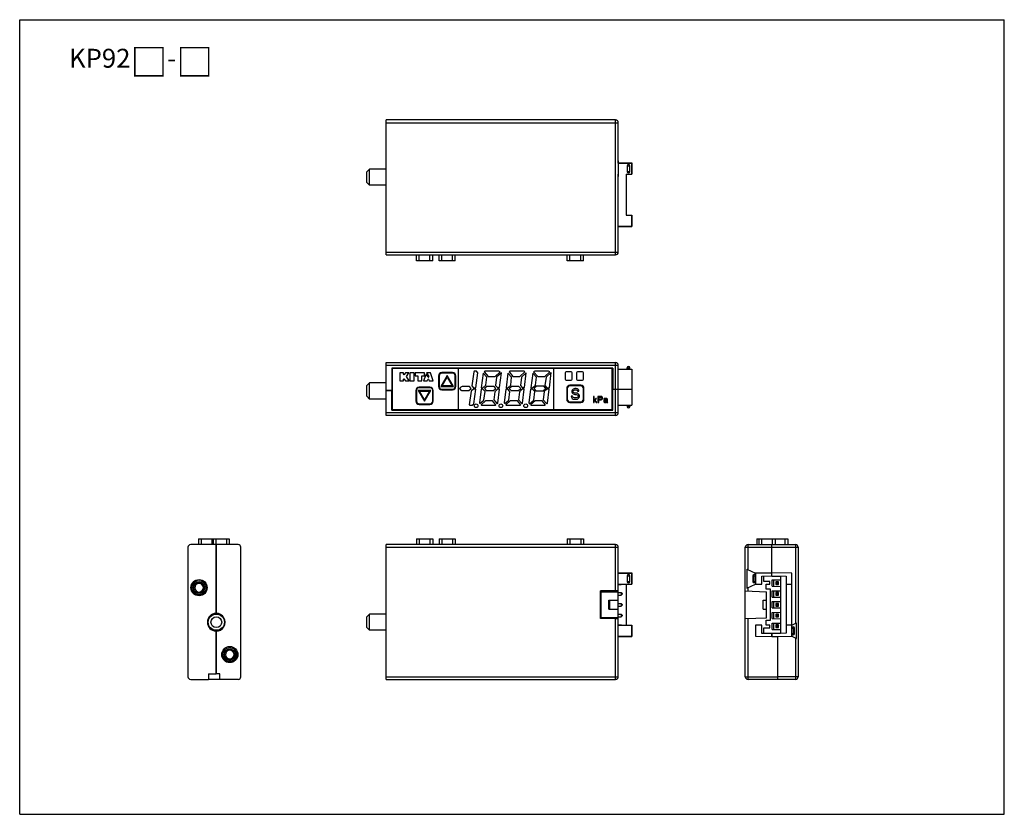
# Model space of a CAD drawing. Header units: millimetres. Extents: x 67 to 603, y -181 to 192.
# Tile 17 of 19: x 67 to 250, y 45 to 192. Entities that reach past the tile are written whole.
import ezdxf

# ---------------------------------------------------------------- set-up
doc = ezdxf.new("R2010")
doc.units = ezdxf.units.MM
doc.header["$LTSCALE"] = 16.335
doc.layers.get('0').update_dxf_attribs({"linetype": 'CONTINUOUS'})
for name, color, linetype in [('00圖框', 7, 'CONTINUOUS'), ('FPCEL-T-04-20R-NH0', 7, 'CONTINUOUS'), ('P-0667-OBEA0', 7, 'CONTINUOUS'), ('P-06720', 7, 'CONTINUOUS'), ('P-0680-DWEA-P0260', 7, 'CONTINUOUS'), ('P-0681-DWEA-P020', 7, 'CONTINUOUS'), ('PAN0', 7, 'CONTINUOUS'), ('PIN0', 7, 'CONTINUOUS'), ('PLACEMENTOUTLINE-17270', 7, 'CONTINUOUS'), ('PLACEMENTOUTLINE-741_1_20', 7, 'CONTINUOUS'), ('SCR-M2X0_4X4_5L0', 7, 'CONTINUOUS'), ('SENSOR-BOARD0', 7, 'CONTINUOUS')]:
    doc.layers.add(name, color=color, linetype=linetype)

msp = doc.modelspace()

# ---------------------------------------------------------------- linework, layer by layer
at = {"layer": '00圖框', "color": 7, "linetype": 'Continuous'}
for p, q in [((67.33, 44.8), (67.33, 192.15)), ((67.33, 192.15), (249.86, 192.15)), ((249.86, 44.8), (249.86, 192.15)), ((67.33, 44.8), (249.86, 44.8))]:
    msp.add_line(p, q, dxfattribs=at)
at = {"layer": 'FPCEL-T-04-20R-NH0', "color": 7, "linetype": 'Continuous'}
for p, q in [((207.45, 78.35), (207.45, 78.41)), ((207.45, 77.68), (207.45, 77.79))]:
    msp.add_line(p, q, dxfattribs=at)
at = {"layer": 'P-0667-OBEA0', "color": 7, "linetype": 'Continuous'}
for p, q in [((140.89, 147.46), (140.89, 148.55)), ((141.39, 147.46), (141.39, 148.55)), ((143.39, 147.46), (143.39, 148.55)), ((143.89, 147.46), (143.89, 148.55)), ((145.09, 147.46), (145.09, 148.55)), ((145.59, 147.46), (145.59, 148.55)), ((147.59, 147.46), (147.59, 148.55)), ((148.09, 147.46), (148.09, 148.55)), ((168.84, 147.46), (168.84, 148.55)), ((169.34, 147.46), (169.34, 148.55)), ((171.34, 147.46), (171.34, 148.55)), ((171.84, 147.46), (171.84, 148.55)), ((143.89, 147.46), (140.89, 147.46)), ((148.09, 147.46), (145.09, 147.46)), ((171.84, 147.46), (168.84, 147.46)), ((145.09, 126.11), (145.09, 124.11)), ((146.59, 126.15), (145.41, 124.11)), ((147.59, 126.61), (145.59, 126.61)), ((147.76, 124.11), (146.59, 126.15)), ((148.09, 124.11), (148.09, 126.11)), ((145.66, 124.26), (146.59, 125.87)), ((147.51, 124.26), (145.66, 124.26)), ((146.59, 125.87), (147.51, 124.26)), ((171.34, 124.26), (169.34, 124.26)), ((140.89, 123.41), (140.89, 121.41)), ((141.21, 123.41), (142.39, 121.38)), ((143.56, 123.41), (141.21, 123.41)), ((143.39, 123.91), (141.39, 123.91)), ((142.39, 121.66), (141.46, 123.26)), ((141.46, 123.26), (143.31, 123.26)), ((142.39, 121.38), (143.56, 123.41)), ((143.31, 123.26), (142.39, 121.66)), ((143.89, 121.41), (143.89, 123.41)), ((145.41, 124.11), (147.76, 124.11)), ((145.59, 123.61), (147.59, 123.61)), ((168.84, 123.76), (168.84, 121.76)), ((169.59, 122.32), (169.63, 122.15)), ((169.84, 122.32), (169.59, 122.32)), ((169.75, 123.47), (169.71, 123.29)), ((169.71, 123.29), (169.71, 123.12)), ((169.71, 123.12), (169.75, 122.95)), ((169.92, 123.64), (169.75, 123.47)), ((169.75, 122.95), (169.92, 122.78)), ((169.88, 122.19), (169.84, 122.32)), ((170.09, 123.72), (169.92, 123.64)), ((169.92, 122.78), (170.09, 122.7)), ((169.96, 123.25), (170, 123.38)), ((169.96, 123.17), (169.96, 123.25)), ((170, 123.04), (169.96, 123.17)), ((170, 123.38), (170.13, 123.47)), ((170.13, 122.95), (170, 123.04)), ((170.25, 123.76), (170.09, 123.72)), ((170.09, 122.7), (170.25, 122.66)), ((170.13, 123.47), (170.25, 123.51)), ((170.25, 122.91), (170.13, 122.95)), ((170.46, 123.76), (170.25, 123.76)), ((170.25, 123.51), (170.5, 123.51)), ((170.5, 122.91), (170.25, 122.91)), ((170.25, 122.66), (170.5, 122.66)), ((170.67, 123.72), (170.46, 123.76)), ((170.5, 123.51), (170.63, 123.47)), ((170.71, 122.87), (170.5, 122.91)), ((170.5, 122.66), (170.67, 122.61)), ((170.63, 123.47), (170.71, 123.38)), ((170.84, 123.59), (170.67, 123.72)), ((170.67, 122.61), (170.79, 122.53)), ((170.71, 123.38), (170.75, 123.29)), ((170.88, 122.78), (170.71, 122.87)), ((170.75, 123.29), (171, 123.29)), ((170.79, 122.53), (170.88, 122.4)), ((170.96, 123.42), (170.84, 123.59)), ((171.04, 122.61), (170.88, 122.78)), ((170.88, 122.4), (170.88, 122.27)), ((171, 123.29), (170.96, 123.42)), ((171.13, 122.44), (171.04, 122.61)), ((171.13, 122.23), (171.13, 122.44)), ((171.84, 121.76), (171.84, 123.76)), ((141.39, 120.91), (143.39, 120.91)), ((169.34, 121.26), (171.34, 121.26)), ((169.63, 122.15), (169.75, 121.93)), ((169.75, 121.93), (169.96, 121.81)), ((170, 122.06), (169.88, 122.19)), ((169.96, 121.81), (170.17, 121.76)), ((170.17, 122.02), (170, 122.06)), ((170.5, 122.02), (170.17, 122.02)), ((170.17, 121.76), (170.5, 121.76)), ((170.67, 122.06), (170.5, 122.02)), ((170.5, 121.76), (170.71, 121.81)), ((170.79, 122.15), (170.67, 122.06)), ((170.71, 121.81), (170.88, 121.89)), ((170.88, 122.27), (170.79, 122.15)), ((170.88, 121.89), (171.04, 122.06)), ((171.04, 122.06), (171.13, 122.23)), ((100.48, 95.91), (100.48, 94.82)), ((100.48, 95.91), (106.18, 95.91)), ((100.98, 95.91), (100.98, 94.82)), ((102.98, 95.91), (102.98, 94.82)), ((103.18, 95.91), (103.18, 94.82)), ((103.68, 95.91), (103.68, 94.82)), ((105.68, 95.91), (105.68, 94.82)), ((106.18, 95.91), (106.18, 94.82)), ((140.89, 95.91), (140.89, 94.82)), ((140.89, 95.91), (143.89, 95.91)), ((141.39, 95.91), (141.39, 94.82)), ((143.39, 95.91), (143.39, 94.82)), ((143.89, 95.91), (143.89, 94.82)), ((145.09, 95.91), (145.09, 94.82)), ((145.09, 95.91), (148.09, 95.91)), ((145.59, 95.91), (145.59, 94.82)), ((147.59, 95.91), (147.59, 94.82)), ((148.09, 95.91), (148.09, 94.82)), ((168.84, 95.91), (168.84, 94.82)), ((168.84, 95.91), (171.84, 95.91)), ((169.34, 95.91), (169.34, 94.82)), ((171.34, 95.91), (171.34, 94.82)), ((171.84, 95.91), (171.84, 94.82)), ((204, 95.91), (204, 94.82)), ((204, 95.91), (209.7, 95.91)), ((204.35, 95.91), (204.35, 94.82)), ((204.85, 95.91), (204.85, 94.82)), ((206.85, 95.91), (206.85, 94.82)), ((207.35, 95.91), (207.35, 94.82)), ((209.2, 95.91), (209.2, 94.82)), ((209.7, 95.91), (209.7, 94.82))]:
    msp.add_line(p, q, dxfattribs=at)
for centre, start, end in [((145.59, 126.11), 90, 180), ((147.59, 126.11), 0, 90), ((169.34, 123.76), 90, 180), ((171.34, 123.76), 0, 90), ((141.39, 123.41), 90, 180), ((143.39, 123.41), 0, 90), ((145.59, 124.11), 180, 270), ((147.59, 124.11), 270, 360), ((141.39, 121.41), 180, 270), ((143.39, 121.41), 270, 360), ((169.34, 121.76), 180, 270), ((171.34, 121.76), 270, 360)]:
    msp.add_arc(centre, 0.5, start, end, dxfattribs=at)
at = {"layer": 'P-06720', "color": 7, "linetype": 'Continuous'}
for p, q in [((138.94, 127.56), (138.94, 127.46)), ((138.96, 127.56), (138.96, 127.46)), ((174.12, 127.46), (174.12, 127.56)), ((174.14, 127.46), (174.14, 127.56)), ((138.94, 119.86), (138.94, 119.76)), ((138.96, 119.86), (138.96, 119.76)), ((174.12, 119.76), (174.12, 119.86)), ((174.14, 119.76), (174.14, 119.86))]:
    msp.add_line(p, q, dxfattribs=at)
at = {"layer": 'P-0680-DWEA-P0260', "color": 7, "linetype": 'Continuous'}
for p, q in [((135.29, 148.55), (135.29, 173.55)), ((177.79, 173.55), (135.29, 173.55)), ((177.79, 148.55), (177.79, 173.55)), ((135.29, 173.05), (178.29, 173.05)), ((178.29, 165.55), (178.29, 173.05)), ((178.25, 165.96), (178.25, 163.09)), ((178.25, 165.55), (180.79, 165.55)), ((178.29, 165.58), (180.82, 165.58)), ((179.94, 165.02), (179.94, 164.02)), ((179.94, 165.02), (180.44, 165.02)), ((180.44, 164.02), (180.44, 165.02)), ((180.82, 165.58), (180.79, 165.55)), ((180.79, 165.55), (180.79, 163.5)), ((180.79, 165), (180.82, 165.02)), ((180.79, 163.5), (180.79, 165)), ((180.82, 165.02), (180.82, 165.58)), ((178.29, 163.5), (178.25, 163.5)), ((178.29, 149.05), (178.29, 163.5)), ((179.79, 163.5), (179.79, 155.9)), ((179.79, 163.5), (180.79, 163.5)), ((179.94, 164.02), (180.44, 164.02)), ((179.79, 155.9), (180.79, 155.9)), ((180.79, 155.9), (180.79, 153.85)), ((180.79, 154.4), (180.79, 155.9)), ((178.29, 153.85), (180.79, 153.85)), ((178.29, 153.82), (180.82, 153.82)), ((180.82, 154.37), (180.79, 154.4)), ((180.79, 153.85), (180.82, 153.82)), ((180.82, 153.82), (180.82, 154.37)), ((135.29, 149.05), (178.29, 149.05)), ((135.29, 148.55), (177.79, 148.55)), ((135.29, 123.36), (135.29, 128.56)), ((135.29, 128.56), (177.79, 128.56)), ((135.29, 128.06), (178.29, 128.06)), ((177.79, 123.66), (177.79, 128.56)), ((178.29, 123.66), (178.29, 128.06)), ((136.29, 127.56), (136.29, 123.36)), ((177.29, 127.56), (136.29, 127.56)), ((138.79, 127.56), (138.79, 127.46)), ((174.29, 127.56), (174.29, 127.46)), ((177.29, 127.56), (177.29, 123.66)), ((178.29, 127.36), (180.79, 127.36)), ((179.94, 127.36), (179.94, 127.61)), ((179.94, 127.61), (180.44, 127.61)), ((180.44, 127.36), (180.44, 127.61)), ((180.79, 127.36), (180.82, 123.66)), ((136.39, 123.36), (135.29, 123.36)), ((177.19, 123.66), (180.82, 123.66)), ((98.53, 94.32), (98.53, 70.32)), ((103.73, 94.82), (99.03, 94.82)), ((103.73, 94.82), (103.73, 82.07)), ((206.75, 88.99), (206.75, 94.82)), ((206.75, 94.82), (211.15, 94.82)), ((206.75, 94.32), (211.65, 94.32)), ((211.15, 94.82), (211.15, 80.19)), ((211.65, 94.32), (211.65, 70.32)), ((178.29, 89.55), (180.82, 89.55)), ((180.82, 89.55), (180.82, 88.99)), ((210.45, 89.52), (206.75, 89.55)), ((210.45, 77.82), (210.45, 89.52)), ((180.82, 88.99), (180.8, 88.97)), ((180.8, 88.99), (180.82, 88.99)), ((206.75, 88.99), (209.45, 88.97)), ((208.45, 78.36), (208.45, 88.98)), ((209.45, 88.97), (209.45, 78.37)), ((179.79, 87.47), (179.79, 79.87)), ((209.45, 87.47), (210.45, 87.47)), ((103.73, 78.77), (103.73, 70.82)), ((210.45, 79.87), (209.45, 79.87)), ((210.45, 79.87), (211.33, 80.28)), ((210.45, 79.59), (210.7, 79.59)), ((210.45, 79.34), (210.95, 79.34)), ((210.7, 79.59), (210.7, 78.09)), ((210.95, 78.34), (210.95, 79.34)), ((211.33, 77.4), (211.33, 80.28)), ((178.29, 77.78), (180.82, 77.78)), ((180.8, 78.37), (180.82, 78.34)), ((180.82, 78.34), (180.8, 78.34)), ((180.82, 78.34), (180.82, 77.78)), ((209.45, 78.37), (206.75, 78.34)), ((206.75, 78.34), (206.75, 77.78)), ((206.75, 77.78), (210.45, 77.82)), ((207.85, 69.82), (207.85, 77.79)), ((210.45, 78.34), (210.95, 78.34)), ((210.45, 78.09), (210.7, 78.09)), ((210.45, 77.82), (211.33, 77.4)), ((211.15, 77.49), (211.15, 69.82)), ((99.03, 69.82), (102.33, 69.82)), ((102.33, 70.82), (103.73, 70.82)), ((102.33, 70.82), (102.33, 69.82)), ((211.65, 70.32), (207.85, 70.32)), ((211.15, 69.82), (207.85, 69.82))]:
    msp.add_line(p, q, dxfattribs=at)
msp.add_circle((100.58, 86.82), 1.05, dxfattribs=at)
for centre, radius, start, end in [((177.79, 173.05), 0.5, 0, 90), ((180.19, 165.02), 0.25, 0, 180), ((180.19, 164.02), 0.25, 180, 360), ((177.79, 149.05), 0.5, 270, 360), ((177.79, 128.06), 0.5, 0, 90), ((180.19, 127.61), 0.25, 0, 180), ((99.03, 94.32), 0.5, 90, 180), ((211.15, 94.32), 0.5, 0, 90), ((103.78, 80.42), 1.65, 91.7365, 268.2635), ((210.7, 79.34), 0.25, 0, 90), ((210.7, 78.34), 0.25, 270, 0), ((99.03, 70.32), 0.5, 180, 270), ((211.15, 70.32), 0.5, 270, 0)]:
    msp.add_arc(centre, radius, start, end, dxfattribs=at)
for centre, start_param, end_param in [((177.79, 165.87), 0, 0.374155), ((177.79, 163.17), -0.374155, 0)]:
    msp.add_ellipse(centre, major_axis=(0.5, 0), ratio=0.466308, start_param=start_param, end_param=end_param, dxfattribs=at)
at = {"layer": 'P-0681-DWEA-P020', "color": 7, "linetype": 'Continuous'}
for p, q in [((180.8, 165), (180.8, 163.5)), ((180.8, 155.9), (180.8, 154.4)), ((135.29, 118.76), (135.29, 123.36)), ((135.29, 123.36), (136.39, 123.36)), ((136.29, 119.76), (136.29, 123.36)), ((177.19, 123.66), (180.81, 123.66)), ((177.29, 119.76), (177.29, 123.66)), ((177.79, 118.76), (177.79, 123.66)), ((178.29, 119.26), (178.29, 123.66)), ((180.81, 123.66), (180.79, 120.66)), ((178.29, 120.66), (180.79, 120.66)), ((179.94, 120.66), (179.94, 120.41)), ((180.44, 120.66), (180.44, 120.41)), ((178.29, 119.26), (135.29, 119.26)), ((177.79, 118.76), (135.29, 118.76)), ((136.29, 119.76), (177.29, 119.76)), ((138.79, 119.76), (138.79, 119.86)), ((174.29, 119.76), (174.29, 119.86)), ((180.44, 120.41), (179.94, 120.41)), ((103.73, 82.07), (103.73, 94.82)), ((107.83, 94.82), (103.73, 94.82)), ((108.33, 70.32), (108.33, 94.32)), ((135.29, 69.82), (135.29, 94.82)), ((177.79, 94.82), (135.29, 94.82)), ((135.29, 94.32), (178.29, 94.32)), ((177.79, 86.22), (177.79, 94.82)), ((178.29, 89.52), (178.29, 94.32)), ((201.85, 70.32), (201.85, 94.32)), ((201.85, 94.32), (206.75, 94.32)), ((202.35, 90.17), (202.35, 94.82)), ((202.35, 94.82), (206.75, 94.82)), ((206.75, 89), (206.75, 94.82)), ((178.24, 90.27), (178.24, 86.71)), ((178.24, 89.52), (180.79, 89.52)), ((178.29, 89.54), (180.81, 89.54)), ((180.81, 89.54), (180.79, 89.52)), ((180.79, 89.52), (180.79, 87.47)), ((180.81, 89), (180.81, 89.54)), ((202.13, 90.27), (202.13, 86.71)), ((202.13, 90.27), (203.75, 89.52)), ((206.75, 89.54), (203.75, 89.52)), ((203.75, 89.52), (203.75, 87.47)), ((179.94, 88.99), (179.94, 87.99)), ((179.94, 88.99), (180.44, 88.99)), ((179.94, 87.99), (180.44, 87.99)), ((180.44, 87.99), (180.44, 88.99)), ((180.8, 88.98), (180.81, 89)), ((180.8, 87.47), (180.8, 88.98)), ((203.25, 88.99), (203.25, 87.99)), ((203.25, 88.99), (203.75, 88.99)), ((203.25, 87.99), (203.75, 87.99)), ((203.5, 87.74), (203.5, 89.24)), ((203.75, 89.24), (203.5, 89.24)), ((203.75, 87.74), (203.5, 87.74)), ((204.9, 88.98), (206.75, 89)), ((204.9, 87.47), (204.9, 88.98)), ((205.3, 87.95), (205.3, 88.99)), ((206.4, 87.95), (205.3, 87.95)), ((206.4, 87.5), (206.4, 87.95)), ((206.75, 88.99), (206.75, 88.93)), ((206.75, 88.93), (208.35, 88.92)), ((206.8, 88.25), (208.35, 88.26)), ((206.8, 87.08), (206.8, 88.25)), ((208.35, 88.92), (208.35, 88.26)), ((174.99, 81.12), (174.99, 86.22)), ((174.99, 86.22), (175.12, 86.08)), ((177.79, 86.22), (174.99, 86.22)), ((175.12, 81.25), (175.12, 86.08)), ((175.12, 86.08), (178.29, 86.08)), ((178.24, 87.47), (180.8, 87.47)), ((178.29, 70.32), (178.29, 87.47)), ((201.85, 86.22), (205.75, 86.08)), ((202.13, 86.71), (203.75, 87.47)), ((202.35, 86.2), (202.35, 86.81)), ((203.75, 87.47), (204.9, 87.47)), ((205.7, 86.55), (205.7, 87.5)), ((205.7, 87.5), (206.4, 87.5)), ((206.5, 86.55), (205.7, 86.55)), ((205.75, 81.25), (205.75, 86.08)), ((206.5, 80.8), (206.5, 86.55)), ((206.8, 87.08), (208.35, 87.07)), ((206.8, 86.25), (208.35, 86.26)), ((206.8, 85.08), (206.8, 86.25)), ((208.35, 87.07), (208.35, 86.26)), ((176.54, 82.82), (176.54, 84.52)), ((176.54, 84.52), (178.29, 84.52)), ((176.74, 82.82), (176.74, 84.52)), ((205.15, 82.82), (205.15, 84.52)), ((205.15, 84.52), (205.75, 84.52)), ((206.8, 85.08), (208.35, 85.07)), ((206.8, 84.25), (208.35, 84.26)), ((206.8, 83.08), (206.8, 84.25)), ((208.35, 85.07), (208.35, 84.26)), ((176.54, 82.82), (178.29, 82.82)), ((205.15, 82.82), (205.75, 82.82)), ((206.8, 83.08), (208.35, 83.07)), ((206.8, 82.25), (208.35, 82.26)), ((206.8, 81.08), (206.8, 82.25)), ((208.35, 83.07), (208.35, 82.26)), ((175.12, 81.25), (174.99, 81.12)), ((177.79, 81.12), (174.99, 81.12)), ((178.29, 81.25), (175.12, 81.25)), ((177.79, 69.82), (177.79, 81.12)), ((201.85, 81.12), (205.75, 81.25)), ((202.35, 69.82), (202.35, 81.13)), ((205.7, 79.85), (205.7, 80.8)), ((205.7, 80.8), (206.5, 80.8)), ((206.8, 81.08), (208.35, 81.07)), ((208.35, 81.07), (208.35, 80.26)), ((103.73, 70.82), (103.73, 78.77)), ((178.29, 79.87), (180.8, 79.87)), ((180.79, 79.87), (180.79, 77.82)), ((180.8, 78.35), (180.8, 79.87)), ((203.75, 79.87), (203.75, 77.82)), ((204.9, 79.87), (203.75, 79.87)), ((204.9, 78.35), (204.9, 79.87)), ((205.3, 78.35), (205.3, 79.4)), ((205.3, 79.4), (206.4, 79.4)), ((206.4, 79.85), (205.7, 79.85)), ((206.4, 79.4), (206.4, 79.85)), ((206.8, 80.25), (208.35, 80.26)), ((206.8, 79.08), (206.8, 80.25)), ((206.8, 79.08), (208.35, 79.07)), ((208.35, 79.07), (208.35, 78.41)), ((178.29, 77.82), (180.79, 77.82)), ((178.29, 77.79), (180.81, 77.79)), ((180.79, 77.82), (180.81, 77.79)), ((180.81, 78.33), (180.8, 78.35)), ((180.81, 77.79), (180.81, 78.33)), ((203.75, 77.82), (206.75, 77.79)), ((206.75, 78.33), (204.9, 78.35)), ((206.75, 78.4), (208.35, 78.41)), ((206.75, 78.34), (206.75, 78.4)), ((206.75, 77.69), (206.75, 78.33)), ((207.85, 77.68), (206.75, 77.69)), ((207.85, 69.82), (207.85, 77.68)), ((107.83, 69.82), (102.33, 69.82)), ((104.43, 70.82), (103.73, 70.82)), ((104.43, 69.82), (104.43, 70.82)), ((135.29, 70.32), (178.29, 70.32)), ((135.29, 69.82), (177.79, 69.82)), ((201.85, 70.32), (207.85, 70.32)), ((207.85, 69.82), (202.35, 69.82))]:
    msp.add_line(p, q, dxfattribs=at)
msp.add_circle((106.28, 74.42), 1.05, dxfattribs=at)
for centre, radius, start, end in [((177.79, 119.26), 0.5, 270, 360), ((180.19, 120.41), 0.25, 180, 360), ((107.83, 94.32), 0.5, 0, 90), ((177.79, 94.32), 0.5, 0, 90), ((202.35, 94.32), 0.5, 90, 180), ((180.19, 88.99), 0.25, 0, 180), ((180.19, 87.99), 0.25, 180, 0), ((203.5, 88.99), 0.25, 90, 180), ((203.5, 87.99), 0.25, 180, 270), ((103.78, 80.42), 1.65, 268.2635, 91.7365), ((107.83, 70.32), 0.5, 270, 0), ((177.79, 70.32), 0.5, 270, 0), ((202.35, 70.32), 0.5, 180, 270)]:
    msp.add_arc(centre, radius, start, end, dxfattribs=at)
for centre, ratio, start_param, end_param in [((177.79, 90.17), 0.466308, 0, 0.451027), ((177.79, 86.2), 0.034921, 0, 1.570796), ((177.79, 86.81), 0.466308, -0.451027, 0), ((177.79, 81.13), 0.034921, -1.570796, 0)]:
    msp.add_ellipse(centre, major_axis=(0.5, 0), ratio=ratio, start_param=start_param, end_param=end_param, dxfattribs=at)
at = {"layer": 'PAN0', "color": 7, "linetype": 'Continuous'}
for p, q in [((136.39, 127.46), (136.39, 119.86)), ((177.19, 127.46), (136.39, 127.46)), ((137.78, 126.68), (137.78, 125.18)), ((138.48, 126.68), (137.78, 126.68)), ((138.48, 126.4), (138.48, 126.68)), ((138.84, 126.68), (138.62, 126.35)), ((139.44, 126.68), (138.84, 126.68)), ((139.01, 126), (139.44, 126.68)), ((139.51, 125.18), (139.01, 126)), ((139.67, 126.68), (139.67, 125.18)), ((140.44, 126.68), (139.67, 126.68)), ((140.44, 125.18), (140.44, 126.68)), ((140.63, 126.68), (140.63, 126.08)), ((142.38, 126.68), (140.63, 126.68)), ((140.63, 126.08), (141.13, 126.08)), ((141.13, 126.08), (141.13, 125.18)), ((141.88, 125.18), (141.88, 126.08)), ((141.88, 126.08), (142.38, 126.08)), ((142.69, 126.4), (142.2, 125.18)), ((142.38, 126.08), (142.38, 126.68)), ((143.05, 125.91), (142.69, 126.4)), ((142.76, 126.68), (143.17, 125.99)), ((143.48, 126.68), (142.76, 126.68)), ((143.98, 125.18), (143.48, 126.68)), ((144.99, 126.11), (144.99, 124.11)), ((147.59, 126.71), (145.59, 126.71)), ((148.19, 124.11), (148.19, 126.11)), ((148.59, 127.46), (148.59, 119.86)), ((151.5, 126.88), (151.13, 124.26)), ((151.61, 126.98), (151.5, 126.88)), ((152.03, 126.98), (151.61, 126.98)), ((151.9, 123.89), (152.29, 126.68)), ((152.29, 126.68), (152.03, 126.98)), ((153.24, 126.61), (152.9, 123.88)), ((153.93, 125.83), (153.24, 126.61)), ((153.62, 126.98), (153.44, 126.83)), ((153.44, 126.83), (154.18, 126)), ((156.16, 126.98), (153.62, 126.98)), ((154.18, 126), (155.47, 126)), ((155.47, 126), (156.39, 126.82)), ((156.64, 126.64), (155.73, 125.83)), ((156.39, 126.82), (156.16, 126.98)), ((156.3, 123.92), (156.64, 126.64)), ((157.84, 126.61), (157.5, 123.88)), ((158.53, 125.83), (157.84, 126.61)), ((158.22, 126.98), (158.04, 126.83)), ((158.04, 126.83), (158.78, 126)), ((160.76, 126.98), (158.22, 126.98)), ((158.78, 126), (160.07, 126)), ((160.07, 126), (160.99, 126.82)), ((161.24, 126.64), (160.33, 125.83)), ((160.99, 126.82), (160.76, 126.98)), ((160.9, 123.92), (161.24, 126.64)), ((162.44, 126.61), (162.1, 123.88)), ((163.13, 125.83), (162.44, 126.61)), ((162.81, 127), (162.61, 126.83)), ((162.61, 126.83), (163.37, 125.97)), ((165.36, 127), (162.81, 127)), ((163.37, 125.97), (164.68, 125.97)), ((164.68, 125.97), (165.63, 126.82)), ((165.87, 126.7), (164.9, 125.84)), ((165.63, 126.82), (165.36, 127)), ((165.52, 123.89), (165.87, 126.7)), ((166.29, 127.46), (166.29, 119.86)), ((168.46, 126.66), (168.46, 125.51)), ((169.56, 126.86), (168.66, 126.86)), ((169.76, 125.51), (169.76, 126.66)), ((170.56, 126.66), (170.56, 125.51)), ((171.66, 126.86), (170.76, 126.86)), ((171.86, 125.51), (171.86, 126.66)), ((177.19, 119.86), (177.19, 127.46)), ((137.78, 125.18), (138.48, 125.18)), ((138.48, 125.49), (138.56, 125.55)), ((138.48, 125.18), (138.48, 125.49)), ((138.56, 125.55), (138.83, 125.18)), ((138.83, 125.18), (139.51, 125.18)), ((139.67, 125.18), (140.44, 125.18)), ((141.13, 125.18), (141.88, 125.18)), ((142.2, 125.18), (142.86, 125.18)), ((142.86, 125.18), (143, 125.45)), ((143.13, 125.49), (143.23, 125.18)), ((143.23, 125.18), (143.98, 125.18)), ((149.34, 124.15), (149.14, 123.98)), ((150.69, 124.15), (149.34, 124.15)), ((151.03, 123.76), (150.69, 124.15)), ((151.13, 124.26), (151.46, 123.89)), ((153.2, 123.88), (153.75, 124.37)), ((153.95, 124.15), (153.5, 123.75)), ((153.75, 124.37), (153.93, 125.83)), ((155.28, 124.15), (153.95, 124.15)), ((155.62, 123.77), (155.28, 124.15)), ((155.73, 125.83), (155.54, 124.31)), ((155.54, 124.31), (155.89, 123.92)), ((157.8, 123.88), (158.35, 124.37)), ((158.55, 124.15), (158.1, 123.75)), ((158.35, 124.37), (158.53, 125.83)), ((159.88, 124.15), (158.55, 124.15)), ((160.22, 123.77), (159.88, 124.15)), ((160.33, 125.83), (160.14, 124.31)), ((160.14, 124.31), (160.49, 123.92)), ((162.4, 123.88), (162.95, 124.37)), ((163.14, 124.17), (162.66, 123.75)), ((162.95, 124.37), (163.13, 125.83)), ((164.5, 124.17), (163.14, 124.17)), ((164.85, 123.77), (164.5, 124.17)), ((164.9, 125.84), (164.71, 124.31)), ((164.71, 124.31), (165.08, 123.89)), ((168.66, 125.31), (169.56, 125.31)), ((171.34, 124.36), (169.34, 124.36)), ((170.76, 125.31), (171.66, 125.31)), ((140.79, 123.41), (140.79, 121.41)), ((143.39, 124.01), (141.39, 124.01)), ((143.99, 121.41), (143.99, 123.41)), ((145.59, 123.51), (147.59, 123.51)), ((149.14, 123.99), (148.87, 123.76)), ((148.87, 123.76), (149.14, 123.47)), ((149.14, 123.98), (149.14, 123.99)), ((149.14, 123.47), (149.14, 123.48)), ((149.14, 123.48), (149.23, 123.38)), ((149.23, 123.38), (150.58, 123.38)), ((150.58, 123.38), (151.03, 123.76)), ((151, 123.26), (150.68, 120.74)), ((151.46, 123.65), (151, 123.26)), ((151.46, 123.89), (151.9, 123.89)), ((151.86, 123.65), (151.46, 123.65)), ((151.52, 120.94), (151.86, 123.65)), ((152.87, 123.63), (152.55, 121.07)), ((153.2, 123.63), (152.87, 123.63)), ((152.9, 123.88), (153.2, 123.88)), ((153.6, 123.18), (153.2, 123.63)), ((153.4, 121.61), (153.6, 123.18)), ((153.5, 123.75), (153.82, 123.38)), ((153.82, 123.38), (155.17, 123.38)), ((155.17, 123.38), (155.62, 123.77)), ((155.39, 123.17), (155.21, 121.66)), ((155.89, 123.61), (155.39, 123.17)), ((155.89, 123.92), (156.3, 123.92)), ((156.26, 123.61), (155.89, 123.61)), ((155.94, 121.02), (156.26, 123.61)), ((157.47, 123.63), (157.15, 121.07)), ((157.8, 123.63), (157.47, 123.63)), ((157.5, 123.88), (157.8, 123.88)), ((158.2, 123.18), (157.8, 123.63)), ((158, 121.61), (158.2, 123.18)), ((158.1, 123.75), (158.42, 123.38)), ((158.42, 123.38), (159.77, 123.38)), ((159.77, 123.38), (160.22, 123.77)), ((159.99, 123.17), (159.81, 121.66)), ((160.49, 123.61), (159.99, 123.17)), ((160.49, 123.92), (160.9, 123.92)), ((160.86, 123.61), (160.49, 123.61)), ((160.54, 121.02), (160.86, 123.61)), ((162.04, 123.66), (161.72, 121.07)), ((162.41, 123.66), (162.04, 123.66)), ((162.1, 123.88), (162.4, 123.88)), ((162.83, 123.19), (162.41, 123.66)), ((162.63, 121.6), (162.83, 123.19)), ((162.66, 123.75), (163.01, 123.35)), ((163.01, 123.35), (164.38, 123.35)), ((164.38, 123.35), (164.85, 123.77)), ((164.57, 123.19), (164.38, 121.66)), ((165.08, 123.64), (164.57, 123.19)), ((165.08, 123.89), (165.52, 123.89)), ((165.49, 123.64), (165.08, 123.64)), ((165.16, 121.01), (165.49, 123.64)), ((168.74, 123.76), (168.74, 121.76)), ((171.94, 121.76), (171.94, 123.76)), ((141.39, 120.81), (143.39, 120.81)), ((150.68, 120.74), (150.77, 120.64)), ((150.77, 120.64), (151.19, 120.64)), ((151.19, 120.64), (151.52, 120.94)), ((152.55, 121.07), (152.66, 120.95)), ((152.66, 120.95), (153.4, 121.61)), ((153.67, 121.45), (152.85, 120.73)), ((152.85, 120.73), (152.93, 120.64)), ((152.93, 120.64), (155.51, 120.64)), ((154.99, 121.45), (153.67, 121.45)), ((155.62, 120.74), (154.99, 121.45)), ((155.21, 121.66), (155.85, 120.94)), ((155.51, 120.64), (155.62, 120.74)), ((155.85, 120.94), (155.94, 121.02)), ((157.15, 121.07), (157.26, 120.95)), ((157.26, 120.95), (158, 121.61)), ((158.27, 121.45), (157.45, 120.73)), ((157.45, 120.73), (157.53, 120.64)), ((157.53, 120.64), (160.11, 120.64)), ((159.59, 121.45), (158.27, 121.45)), ((160.22, 120.74), (159.59, 121.45)), ((159.81, 121.66), (160.45, 120.94)), ((160.11, 120.64), (160.22, 120.74)), ((160.45, 120.94), (160.54, 121.02)), ((161.72, 121.07), (161.85, 120.91)), ((161.85, 120.91), (162.63, 121.6)), ((162.87, 121.45), (162.05, 120.73)), ((162.05, 120.73), (162.13, 120.64)), ((162.13, 120.64), (164.71, 120.64)), ((164.19, 121.45), (162.87, 121.45)), ((164.82, 120.74), (164.19, 121.45)), ((164.38, 121.66), (165.04, 120.91)), ((164.71, 120.64), (164.82, 120.74)), ((165.04, 120.91), (165.16, 121.01)), ((169.34, 121.16), (171.34, 121.16)), ((173.69, 122.29), (173.69, 121.16)), ((173.8, 122.29), (173.69, 122.29)), ((173.69, 121.16), (173.8, 121.16)), ((173.8, 121.57), (173.8, 122.29)), ((174.11, 121.93), (173.8, 121.57)), ((173.8, 121.43), (173.92, 121.55)), ((173.8, 121.16), (173.8, 121.43)), ((173.92, 121.55), (174.2, 121.16)), ((173.99, 121.62), (174.25, 121.93)), ((174.35, 121.16), (173.99, 121.62)), ((174.25, 121.93), (174.11, 121.93)), ((174.2, 121.16), (174.35, 121.16)), ((174.53, 122.29), (174.53, 121.16)), ((175.1, 122.29), (174.53, 122.29)), ((174.53, 121.16), (174.68, 121.16)), ((174.68, 121.81), (174.68, 122.17)), ((174.68, 122.17), (175.12, 122.17)), ((175.12, 121.81), (174.68, 121.81)), ((174.68, 121.16), (174.68, 121.67)), ((174.68, 121.67), (175.1, 121.67)), ((175.22, 122.27), (175.1, 122.29)), ((175.1, 121.67), (175.22, 121.69)), ((175.12, 122.17), (175.19, 122.15)), ((175.19, 121.84), (175.12, 121.81)), ((175.19, 122.15), (175.24, 122.1)), ((175.24, 121.88), (175.19, 121.84)), ((175.31, 122.2), (175.22, 122.27)), ((175.22, 121.69), (175.31, 121.76)), ((175.24, 122.1), (175.26, 122.03)), ((175.26, 121.96), (175.24, 121.88)), ((175.26, 122.03), (175.26, 121.96)), ((175.38, 122.1), (175.31, 122.2)), ((175.31, 121.76), (175.38, 121.86)), ((175.4, 122.03), (175.38, 122.1)), ((175.38, 121.86), (175.4, 121.93)), ((175.4, 121.93), (175.4, 122.03)), ((175.62, 121.84), (175.59, 121.79)), ((175.59, 121.79), (175.59, 121.74)), ((175.59, 121.74), (175.71, 121.74)), ((175.64, 121.55), (175.59, 121.45)), ((175.59, 121.45), (175.59, 121.38)), ((175.59, 121.38), (175.62, 121.28)), ((175.66, 121.88), (175.62, 121.84)), ((175.62, 121.28), (175.69, 121.21)), ((175.69, 121.6), (175.64, 121.55)), ((175.71, 121.91), (175.66, 121.88)), ((175.78, 121.64), (175.69, 121.6)), ((175.69, 121.21), (175.73, 121.19)), ((175.88, 121.93), (175.71, 121.91)), ((175.71, 121.74), (175.73, 121.79)), ((175.71, 121.4), (175.73, 121.48)), ((175.71, 121.36), (175.71, 121.4)), ((175.73, 121.31), (175.71, 121.36)), ((175.73, 121.79), (175.78, 121.81)), ((175.73, 121.48), (175.78, 121.52)), ((175.83, 121.26), (175.73, 121.31)), ((175.73, 121.19), (175.83, 121.16)), ((175.78, 121.81), (175.88, 121.84)), ((175.92, 121.67), (175.78, 121.64)), ((175.78, 121.52), (175.83, 121.55)), ((175.83, 121.55), (175.92, 121.57)), ((175.97, 121.26), (175.83, 121.26)), ((175.83, 121.16), (175.97, 121.16)), ((176.02, 121.93), (175.88, 121.93)), ((175.88, 121.84), (176.02, 121.84)), ((176.18, 121.67), (175.92, 121.67)), ((175.92, 121.57), (176.18, 121.57)), ((176.09, 121.31), (175.97, 121.26)), ((175.97, 121.16), (176.09, 121.19)), ((176.16, 121.91), (176.02, 121.93)), ((176.02, 121.84), (176.11, 121.81)), ((176.16, 121.38), (176.09, 121.31)), ((176.09, 121.19), (176.16, 121.24)), ((176.11, 121.81), (176.16, 121.79)), ((176.23, 121.86), (176.16, 121.91)), ((176.16, 121.79), (176.18, 121.74)), ((176.18, 121.43), (176.16, 121.38)), ((176.16, 121.24), (176.18, 121.28)), ((176.18, 121.74), (176.18, 121.67)), ((176.18, 121.57), (176.18, 121.43)), ((176.18, 121.28), (176.21, 121.21)), ((176.21, 121.21), (176.23, 121.16)), ((176.28, 121.81), (176.23, 121.86)), ((176.23, 121.16), (176.35, 121.16)), ((176.3, 121.74), (176.28, 121.81)), ((176.3, 121.36), (176.3, 121.74)), ((176.32, 121.24), (176.3, 121.36)), ((176.35, 121.16), (176.32, 121.24)), ((136.39, 119.86), (177.19, 119.86))]:
    msp.add_line(p, q, dxfattribs=at)
for centre in [(151.94, 120.56), (156.54, 120.56), (161.14, 120.56)]:
    msp.add_circle(centre, 0.35, dxfattribs=at)
for centre, radius, start, end in [((138.56, 126.4), 0.08, 180, 327.22), ((143.11, 125.95), 0.0749, 216.31, 31.04), ((145.59, 126.11), 0.6, 90, 180), ((147.59, 126.11), 0.6, 0, 90), ((168.66, 126.66), 0.2, 90, 180), ((169.56, 126.66), 0.2, 0, 90), ((170.76, 126.66), 0.2, 90, 180), ((171.66, 126.66), 0.2, 0, 90), ((143.13, 125.38), 0.145, 113.3968, 151.68), ((143.09, 125.47), 0.0454, 18.641, 113.3968), ((168.66, 125.51), 0.2, 180, 270), ((169.34, 123.76), 0.6, 90, 180), ((169.56, 125.51), 0.2, 270, 360), ((170.76, 125.51), 0.2, 180, 270), ((171.34, 123.76), 0.6, 0, 90), ((171.66, 125.51), 0.2, 270, 360), ((141.39, 123.41), 0.6, 90, 180), ((143.39, 123.41), 0.6, 0, 90), ((145.59, 124.11), 0.6, 180, 270), ((147.59, 124.11), 0.6, 270, 360), ((141.39, 121.41), 0.6, 180, 270), ((143.39, 121.41), 0.6, 270, 360), ((169.34, 121.76), 0.6, 180, 270), ((171.34, 121.76), 0.6, 270, 360)]:
    msp.add_arc(centre, radius, start, end, dxfattribs=at)
at = {"layer": 'PIN0', "color": 7, "linetype": 'Continuous'}
for p, q in [((207.05, 88.25), (207.05, 87.08)), ((207.5, 87.91), (207.5, 87.41)), ((207.5, 87.91), (207.7, 87.71)), ((208, 87.91), (207.5, 87.91)), ((207.7, 87.71), (207.7, 87.61)), ((207.8, 87.71), (207.7, 87.71)), ((208, 87.91), (207.8, 87.71)), ((207.8, 87.61), (207.8, 87.71)), ((208, 87.41), (208, 87.91)), ((178.29, 87.41), (178.83, 87.41)), ((178.29, 85.91), (178.83, 85.91)), ((178.83, 87.47), (178.83, 87.41)), ((178.83, 87.41), (178.89, 87.47)), ((178.83, 85.91), (178.83, 85.41)), ((178.83, 85.91), (179.03, 85.71)), ((207.05, 86.25), (207.05, 85.08)), ((207.5, 87.41), (207.7, 87.61)), ((207.5, 87.41), (208, 87.41)), ((207.5, 85.91), (207.5, 85.41)), ((208, 85.91), (207.5, 85.91)), ((207.5, 85.91), (207.7, 85.71)), ((207.7, 87.61), (207.8, 87.61)), ((208, 87.41), (207.8, 87.61)), ((208, 85.91), (207.8, 85.71)), ((208, 85.41), (208, 85.91)), ((178.29, 85.41), (178.83, 85.41)), ((178.83, 85.41), (179.03, 85.61)), ((179.03, 85.71), (179.03, 85.61)), ((207.05, 84.25), (207.05, 83.08)), ((207.5, 85.41), (207.7, 85.61)), ((207.5, 85.41), (208, 85.41)), ((207.7, 85.71), (207.7, 85.61)), ((207.8, 85.71), (207.7, 85.71)), ((207.7, 85.61), (207.8, 85.61)), ((207.8, 85.61), (207.8, 85.71)), ((208, 85.41), (207.8, 85.61)), ((178.29, 83.91), (178.83, 83.91)), ((178.29, 83.41), (178.83, 83.41)), ((178.83, 83.91), (178.83, 83.41)), ((178.83, 83.91), (179.03, 83.71)), ((178.83, 83.41), (179.03, 83.61)), ((179.03, 83.71), (179.03, 83.61)), ((207.05, 82.25), (207.05, 81.08)), ((207.5, 83.91), (207.5, 83.41)), ((208, 83.91), (207.5, 83.91)), ((207.5, 83.91), (207.7, 83.71)), ((207.5, 83.41), (207.7, 83.61)), ((207.5, 83.41), (208, 83.41)), ((207.7, 83.71), (207.7, 83.61)), ((207.8, 83.71), (207.7, 83.71)), ((207.7, 83.61), (207.8, 83.61)), ((208, 83.91), (207.8, 83.71)), ((207.8, 83.61), (207.8, 83.71)), ((208, 83.41), (207.8, 83.61)), ((208, 83.41), (208, 83.91)), ((178.29, 81.91), (178.83, 81.91)), ((178.29, 81.41), (178.83, 81.41)), ((178.83, 81.91), (178.83, 81.41)), ((178.83, 81.91), (179.03, 81.71)), ((178.83, 81.41), (179.03, 81.61)), ((179.03, 81.71), (179.03, 81.61)), ((207.5, 81.91), (207.5, 81.41)), ((208, 81.91), (207.5, 81.91)), ((207.5, 81.91), (207.7, 81.71)), ((207.5, 81.41), (207.7, 81.61)), ((207.5, 81.41), (208, 81.41)), ((207.7, 81.71), (207.7, 81.61)), ((207.8, 81.71), (207.7, 81.71)), ((207.7, 81.61), (207.8, 81.61)), ((208, 81.91), (207.8, 81.71)), ((207.8, 81.61), (207.8, 81.71)), ((208, 81.41), (207.8, 81.61)), ((208, 81.41), (208, 81.91)), ((178.29, 79.91), (178.83, 79.91)), ((178.83, 79.91), (178.83, 79.87)), ((178.83, 79.91), (178.87, 79.87)), ((207.05, 80.25), (207.05, 79.08)), ((207.5, 79.91), (207.5, 79.41)), ((207.5, 79.91), (207.7, 79.71)), ((208, 79.91), (207.5, 79.91)), ((207.5, 79.41), (207.7, 79.61)), ((207.5, 79.41), (208, 79.41)), ((207.7, 79.71), (207.7, 79.61)), ((207.8, 79.71), (207.7, 79.71)), ((207.7, 79.61), (207.8, 79.61)), ((208, 79.91), (207.8, 79.71)), ((207.8, 79.61), (207.8, 79.71)), ((208, 79.41), (207.8, 79.61)), ((208, 79.41), (208, 79.91))]:
    msp.add_line(p, q, dxfattribs=at)
at = {"layer": 'PLACEMENTOUTLINE-17270', "color": 7, "linetype": 'Continuous'}
for p, q in [((208.35, 88.66), (208.45, 88.66)), ((208.35, 78.66), (208.45, 78.66))]:
    msp.add_line(p, q, dxfattribs=at)
at = {"layer": 'PLACEMENTOUTLINE-741_1_20', "color": 7, "linetype": 'Continuous'}
msp.add_line((207.29, 88.99), (207.29, 88.93), dxfattribs=at)
at = {"layer": 'SCR-M2X0_4X4_5L0', "color": 7, "linetype": 'Continuous'}
for centre, radius in [((100.58, 86.82), 1.5), ((100.58, 86.82), 1.3), ((106.28, 74.42), 1.5), ((106.28, 74.42), 1.3)]:
    msp.add_circle(centre, radius, dxfattribs=at)
for centre in [(100.58, 86.82), (106.28, 74.42)]:
    msp.add_arc(centre, 0.8, 294.843, 294.1154, dxfattribs=at)
for points, knots in [([(99.61, 86.82), (99.61, 86.88), (99.62, 86.97), (99.65, 87.08), (99.69, 87.19), (99.77, 87.32), (99.86, 87.44), (99.95, 87.52), (100.05, 87.59), (100.18, 87.66), (100.35, 87.71), (100.53, 87.73), (100.71, 87.72), (100.88, 87.67), (101.01, 87.6), (101.11, 87.53), (101.2, 87.45), (101.29, 87.33), (101.36, 87.2), (101.4, 87.08), (101.42, 86.97), (101.43, 86.88), (101.43, 86.82)], [0, 0, 0, 0, 0.0625, 0.093782, 0.125062, 0.187556, 0.250047, 0.281329, 0.31261, 0.375099, 0.437584, 0.500069, 0.562551, 0.625029, 0.687504, 0.71878, 0.750057, 0.812527, 0.874993, 0.906266, 0.937538, 1, 1, 1, 1]), ([(100.89, 85.82), (100.82, 85.79), (100.66, 85.77), (100.42, 85.79), (100.19, 85.86), (99.99, 85.98), (99.82, 86.15), (99.69, 86.35), (99.62, 86.58), (99.6, 86.74), (99.61, 86.82)], [0, 0, 0, 0, 0.125023, 0.250042, 0.375052, 0.500056, 0.625055, 0.750043, 0.875021, 1, 1, 1, 1]), ([(100.25, 86.09), (100.28, 86.07), (100.33, 86.03), (100.42, 85.99), (100.51, 85.97), (100.64, 85.94), (100.8, 85.94), (100.96, 85.97), (101.08, 86.01), (101.17, 86.05), (101.25, 86.1), (101.35, 86.18), (101.46, 86.3), (101.53, 86.4), (101.56, 86.46)], [0, 0, 0, 0, 0.062301, 0.124662, 0.187048, 0.249476, 0.374235, 0.499121, 0.561692, 0.624288, 0.686906, 0.749544, 0.874734, 1, 1, 1, 1]), ([(101.43, 86.82), (101.42, 86.78), (101.41, 86.7), (101.38, 86.58), (101.34, 86.47), (101.28, 86.37), (101.2, 86.28), (101.11, 86.2), (101.01, 86.13), (100.94, 86.1), (100.91, 86.09)], [0, 0, 0, 0, 0.125003, 0.250021, 0.375021, 0.50002, 0.625018, 0.75001, 0.875015, 1, 1, 1, 1]), ([(105.31, 74.42), (105.31, 74.48), (105.32, 74.57), (105.35, 74.68), (105.39, 74.79), (105.47, 74.92), (105.56, 75.04), (105.65, 75.12), (105.75, 75.19), (105.88, 75.26), (106.05, 75.31), (106.23, 75.33), (106.41, 75.32), (106.58, 75.27), (106.71, 75.2), (106.81, 75.13), (106.9, 75.05), (106.99, 74.93), (107.06, 74.8), (107.1, 74.68), (107.12, 74.57), (107.13, 74.48), (107.13, 74.42)], [0, 0, 0, 0, 0.0625, 0.093782, 0.125062, 0.187556, 0.250047, 0.281329, 0.31261, 0.375099, 0.437584, 0.500069, 0.562551, 0.625029, 0.687504, 0.71878, 0.750057, 0.812527, 0.874993, 0.906266, 0.937538, 1, 1, 1, 1]), ([(106.59, 73.42), (106.52, 73.39), (106.36, 73.37), (106.12, 73.39), (105.89, 73.46), (105.69, 73.58), (105.52, 73.75), (105.39, 73.95), (105.32, 74.18), (105.3, 74.34), (105.31, 74.42)], [0, 0, 0, 0, 0.125023, 0.250042, 0.375052, 0.500056, 0.625055, 0.750043, 0.875021, 1, 1, 1, 1]), ([(105.95, 73.69), (105.98, 73.67), (106.03, 73.63), (106.12, 73.59), (106.21, 73.57), (106.34, 73.54), (106.5, 73.54), (106.66, 73.57), (106.78, 73.61), (106.87, 73.65), (106.95, 73.7), (107.05, 73.78), (107.16, 73.9), (107.23, 74), (107.26, 74.06)], [0, 0, 0, 0, 0.062301, 0.124662, 0.187048, 0.249476, 0.374235, 0.499121, 0.561692, 0.624288, 0.686906, 0.749544, 0.874734, 1, 1, 1, 1]), ([(107.13, 74.42), (107.12, 74.38), (107.11, 74.3), (107.08, 74.18), (107.04, 74.07), (106.98, 73.97), (106.9, 73.88), (106.81, 73.8), (106.71, 73.73), (106.64, 73.7), (106.61, 73.69)], [0, 0, 0, 0, 0.125003, 0.250021, 0.375021, 0.50002, 0.625018, 0.75001, 0.875015, 1, 1, 1, 1])]:
    msp.add_open_spline(points, degree=3, knots=knots, dxfattribs=at)
at = {"layer": 'SENSOR-BOARD0', "color": 7, "linetype": 'Continuous'}
for p, q in [((131.69, 163.95), (132.19, 164.45)), ((132.19, 161.45), (132.19, 164.45)), ((135.29, 164.45), (132.19, 164.45)), ((131.69, 161.95), (131.69, 163.95)), ((131.69, 161.95), (132.19, 161.45)), ((135.29, 161.45), (132.19, 161.45)), ((131.69, 124.31), (132.19, 124.81)), ((131.69, 122.31), (131.69, 124.31)), ((132.19, 121.81), (132.19, 124.81)), ((135.29, 124.81), (132.19, 124.81)), ((131.69, 122.31), (132.19, 121.81)), ((135.29, 121.81), (132.19, 121.81)), ((131.69, 81.42), (132.19, 81.92)), ((131.69, 79.42), (131.69, 81.42)), ((132.19, 78.92), (132.19, 81.92)), ((135.29, 81.92), (132.19, 81.92)), ((131.69, 79.42), (132.19, 78.92)), ((135.29, 78.92), (132.19, 78.92))]:
    msp.add_line(p, q, dxfattribs=at)
for radius in [1.5, 1]:
    msp.add_circle((103.78, 80.42), radius, dxfattribs=at)

# ---------------------------------------------------------------- texts
note = msp.add_mtext_dynamic_manual_height_columns('{\\fArial|b0|i0|c0|p34;\\H1.1667x;KP92\\H1.4286x;□\\H0.70555x;-\\H1.4173x;□\\H0.70555x;\\P}', width=33.4966, gutter_width=1, heights=[6.78, 0], dxfattribs=dict(insert=(76.46, 186.75), char_height=3, attachment_point=1))

doc.saveas('drawing.dxf')
